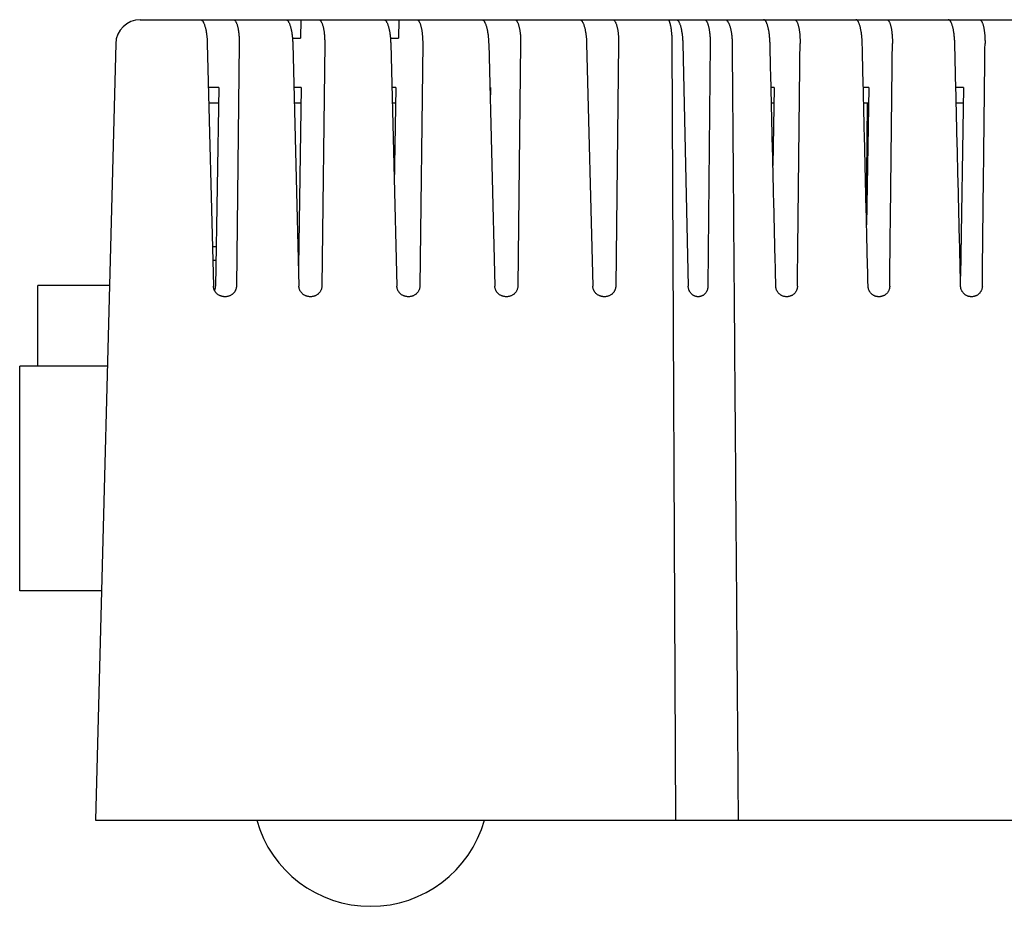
# Model space of a CAD drawing. Header units: inches. Extents: x 0 to 34, y 0 to 22.
# Tile 24 of 27: x 23.5 to 25.1, y 15.8 to 17.3. Entities that reach past the tile are written whole.
import ezdxf

# ---------------------------------------------------------------- set-up
doc = ezdxf.new("R2010")
doc.units = ezdxf.units.IN
doc.header["$LTSCALE"] = 1.87
doc.header["$MEASUREMENT"] = 0
doc.layers.get('0').update_dxf_attribs({"linetype": 'CONTINUOUS'})

msp = doc.modelspace()

# ---------------------------------------------------------------- linework, layer by layer
at = {"color": 7, "linetype": 'CONTINUOUS'}
for p, q in [((23.7314, 17.2723), (28.2589, 17.2723)), ((23.9923, 17.2723), (23.9915, 17.2423)), ((24.1514, 17.2723), (24.1506, 17.2423)), ((23.9785, 17.2423), (23.9915, 17.2423)), ((24.1376, 17.2423), (24.1506, 17.2423)), ((23.6914, 17.2334), (23.6584, 15.9723)), ((23.8402, 17.2334), (23.8503, 16.8395)), ((23.8921, 17.2334), (23.8875, 16.8395)), ((23.979, 17.2334), (23.989, 16.8395)), ((24.0309, 17.2334), (24.0263, 16.8395)), ((24.1381, 17.2334), (24.1482, 16.8395)), ((24.1901, 17.2334), (24.1854, 16.8395)), ((24.2973, 17.2334), (24.3073, 16.8395)), ((24.3492, 17.2334), (24.3445, 16.8395)), ((24.4564, 17.2334), (24.4664, 16.8395)), ((24.5083, 17.2334), (24.5037, 16.8395)), ((24.595, 17.2334), (24.6008, 15.9723)), ((24.6126, 17.2334), (24.6214, 16.8395)), ((24.657, 17.2334), (24.6533, 16.8395)), ((23.8588, 17.1623), (23.842, 17.1623)), ((23.8588, 17.1623), (23.8537, 16.8395)), ((23.9928, 17.1623), (23.9808, 17.1623)), ((23.9928, 17.1623), (23.9882, 16.8713)), ((24.1465, 17.1623), (24.1399, 17.1623)), ((24.1465, 17.1623), (24.144, 17.0045)), ((24.3001, 17.1623), (24.2991, 17.1623)), ((24.3001, 17.1623), (24.2997, 17.1376)), ((24.761, 17.1623), (24.7559, 17.1623)), ((24.761, 17.1623), (24.759, 17.0353)), ((24.9146, 17.1623), (24.9058, 17.1623)), ((24.9146, 17.1623), (24.9111, 16.9393)), ((25.0683, 17.1623), (25.056, 17.1623)), ((25.0683, 17.1623), (25.0634, 16.8558)), ((23.8427, 17.1373), (23.8584, 17.1373)), ((23.9814, 17.1373), (23.9924, 17.1373)), ((24.1406, 17.1373), (24.1461, 17.1373)), ((24.7565, 17.1373), (24.7606, 17.1373)), ((24.9064, 17.1373), (24.9142, 17.1373)), ((24.9121, 17.1373), (24.9106, 16.9608)), ((25.0566, 17.1373), (25.0679, 17.1373)), ((23.8486, 16.9038), (23.8547, 16.9038)), ((23.8492, 16.8818), (23.8544, 16.8818)), ((23.9879, 16.8818), (23.9884, 16.8818)), ((23.5647, 16.7095), (23.5647, 16.8408)), ((23.6811, 16.8408), (23.5647, 16.8408)), ((23.5355, 16.3445), (23.5355, 16.7095)), ((23.6777, 16.7095), (23.5355, 16.7095)), ((23.6681, 16.3445), (23.5355, 16.3445)), ((23.6584, 15.9723), (28.3449, 15.9723))]:
    msp.add_line(p, q, dxfattribs=at)
for centre, radius, start, end in [((23.7314, 17.2323), 0.04, 90, 178.5), ((24.1054, 16.0245), 0.1922, 195.757, 344.243)]:
    msp.add_arc(centre, radius, start, end, dxfattribs=at)
for points, knots in [([(23.8291, 17.2723), (23.8294, 17.2723), (23.83, 17.2722), (23.8308, 17.2718), (23.8316, 17.2712), (23.8325, 17.2703), (23.8333, 17.2691), (23.834, 17.2678), (23.8348, 17.2662), (23.8355, 17.2644), (23.8361, 17.2624), (23.8368, 17.2603), (23.8373, 17.258), (23.8379, 17.2556), (23.8384, 17.2531), (23.8388, 17.2505), (23.8392, 17.2478), (23.8395, 17.245), (23.8398, 17.2421), (23.84, 17.2392), (23.8401, 17.2363), (23.8402, 17.2344), (23.8402, 17.2334)], [0, 0, 0, 0, 0.020174, 0.042117, 0.067026, 0.095719, 0.128516, 0.165562, 0.206823, 0.252068, 0.301168, 0.353725, 0.409493, 0.468141, 0.529235, 0.592593, 0.657722, 0.724377, 0.792269, 0.860969, 0.930368, 1, 1, 1, 1]), ([(23.8824, 17.2723), (23.8827, 17.2723), (23.8833, 17.2722), (23.8842, 17.2718), (23.885, 17.2712), (23.8858, 17.2702), (23.8865, 17.2691), (23.8872, 17.2677), (23.8879, 17.2662), (23.8886, 17.2644), (23.8891, 17.2624), (23.8897, 17.2603), (23.8902, 17.258), (23.8906, 17.2556), (23.891, 17.2531), (23.8913, 17.2505), (23.8916, 17.2478), (23.8918, 17.245), (23.892, 17.2421), (23.8921, 17.2393), (23.8922, 17.2363), (23.8922, 17.2344), (23.8921, 17.2334)], [0, 0, 0, 0, 0.020311, 0.042195, 0.066928, 0.095382, 0.127905, 0.164662, 0.205626, 0.250576, 0.299395, 0.351691, 0.407239, 0.465719, 0.526713, 0.590062, 0.655285, 0.722149, 0.790385, 0.859563, 0.929587, 1, 1, 1, 1]), ([(23.9678, 17.2723), (23.9681, 17.2723), (23.9687, 17.2722), (23.9696, 17.2718), (23.9704, 17.2712), (23.9712, 17.2703), (23.972, 17.2691), (23.9728, 17.2678), (23.9735, 17.2662), (23.9742, 17.2644), (23.9749, 17.2624), (23.9755, 17.2603), (23.9761, 17.258), (23.9766, 17.2556), (23.9771, 17.2531), (23.9776, 17.2505), (23.9779, 17.2478), (23.9783, 17.245), (23.9785, 17.2421), (23.9787, 17.2392), (23.9789, 17.2363), (23.979, 17.2344), (23.979, 17.2334)], [0, 0, 0, 0, 0.020174, 0.042117, 0.067026, 0.095719, 0.128516, 0.165562, 0.206823, 0.252068, 0.301168, 0.353725, 0.409493, 0.468141, 0.529235, 0.592593, 0.657722, 0.724377, 0.792269, 0.860969, 0.930368, 1, 1, 1, 1]), ([(24.0212, 17.2723), (24.0215, 17.2723), (24.0221, 17.2722), (24.0229, 17.2718), (24.0238, 17.2712), (24.0245, 17.2702), (24.0253, 17.2691), (24.026, 17.2677), (24.0267, 17.2662), (24.0273, 17.2644), (24.0279, 17.2624), (24.0285, 17.2603), (24.029, 17.258), (24.0294, 17.2556), (24.0298, 17.2531), (24.0301, 17.2505), (24.0304, 17.2478), (24.0306, 17.245), (24.0308, 17.2421), (24.0309, 17.2393), (24.0309, 17.2363), (24.0309, 17.2344), (24.0309, 17.2334)], [0, 0, 0, 0, 0.020311, 0.042195, 0.066928, 0.095382, 0.127905, 0.164662, 0.205626, 0.250576, 0.299395, 0.351691, 0.407239, 0.465719, 0.526713, 0.590062, 0.655285, 0.722149, 0.790385, 0.859563, 0.929587, 1, 1, 1, 1]), ([(24.127, 17.2723), (24.1273, 17.2723), (24.1279, 17.2722), (24.1287, 17.2718), (24.1296, 17.2712), (24.1304, 17.2703), (24.1312, 17.2691), (24.1319, 17.2678), (24.1327, 17.2662), (24.1334, 17.2644), (24.134, 17.2624), (24.1347, 17.2603), (24.1352, 17.258), (24.1358, 17.2556), (24.1363, 17.2531), (24.1367, 17.2505), (24.1371, 17.2478), (24.1374, 17.245), (24.1377, 17.2421), (24.1379, 17.2392), (24.138, 17.2363), (24.1381, 17.2344), (24.1381, 17.2334)], [0, 0, 0, 0, 0.020174, 0.042117, 0.067026, 0.095719, 0.128516, 0.165562, 0.206823, 0.252068, 0.301168, 0.353725, 0.409493, 0.468141, 0.529235, 0.592593, 0.657722, 0.724377, 0.792269, 0.860969, 0.930368, 1, 1, 1, 1]), ([(24.1804, 17.2723), (24.1806, 17.2723), (24.1812, 17.2722), (24.1821, 17.2718), (24.1829, 17.2712), (24.1837, 17.2702), (24.1844, 17.2691), (24.1851, 17.2677), (24.1858, 17.2662), (24.1865, 17.2644), (24.187, 17.2624), (24.1876, 17.2603), (24.1881, 17.258), (24.1885, 17.2556), (24.1889, 17.2531), (24.1892, 17.2505), (24.1895, 17.2478), (24.1897, 17.245), (24.1899, 17.2421), (24.19, 17.2393), (24.1901, 17.2363), (24.1901, 17.2344), (24.1901, 17.2334)], [0, 0, 0, 0, 0.020311, 0.042195, 0.066928, 0.095382, 0.127905, 0.164662, 0.205626, 0.250576, 0.299395, 0.351691, 0.407239, 0.465719, 0.526713, 0.590062, 0.655285, 0.722149, 0.790385, 0.859563, 0.929587, 1, 1, 1, 1]), ([(24.2861, 17.2723), (24.2864, 17.2723), (24.287, 17.2722), (24.2878, 17.2718), (24.2887, 17.2712), (24.2895, 17.2703), (24.2903, 17.2691), (24.2911, 17.2678), (24.2918, 17.2662), (24.2925, 17.2644), (24.2932, 17.2624), (24.2938, 17.2603), (24.2944, 17.258), (24.2949, 17.2556), (24.2954, 17.2531), (24.2958, 17.2505), (24.2962, 17.2478), (24.2965, 17.245), (24.2968, 17.2421), (24.297, 17.2392), (24.2972, 17.2363), (24.2972, 17.2344), (24.2973, 17.2334)], [0, 0, 0, 0, 0.020174, 0.042117, 0.067026, 0.095719, 0.128516, 0.165562, 0.206823, 0.252068, 0.301168, 0.353725, 0.409493, 0.468141, 0.529235, 0.592593, 0.657722, 0.724377, 0.792269, 0.860969, 0.930368, 1, 1, 1, 1]), ([(24.3395, 17.2723), (24.3398, 17.2723), (24.3404, 17.2722), (24.3412, 17.2718), (24.342, 17.2712), (24.3428, 17.2702), (24.3436, 17.2691), (24.3443, 17.2677), (24.345, 17.2662), (24.3456, 17.2644), (24.3462, 17.2624), (24.3467, 17.2603), (24.3472, 17.258), (24.3477, 17.2556), (24.348, 17.2531), (24.3484, 17.2505), (24.3487, 17.2478), (24.3489, 17.245), (24.349, 17.2421), (24.3491, 17.2393), (24.3492, 17.2363), (24.3492, 17.2344), (24.3492, 17.2334)], [0, 0, 0, 0, 0.020311, 0.042195, 0.066928, 0.095382, 0.127905, 0.164662, 0.205626, 0.250576, 0.299395, 0.351691, 0.407239, 0.465719, 0.526713, 0.590062, 0.655285, 0.722149, 0.790385, 0.859563, 0.929587, 1, 1, 1, 1]), ([(24.4452, 17.2723), (24.4455, 17.2723), (24.4461, 17.2722), (24.447, 17.2718), (24.4478, 17.2712), (24.4486, 17.2703), (24.4494, 17.2691), (24.4502, 17.2678), (24.4509, 17.2662), (24.4516, 17.2644), (24.4523, 17.2624), (24.4529, 17.2603), (24.4535, 17.258), (24.454, 17.2556), (24.4545, 17.2531), (24.455, 17.2505), (24.4553, 17.2478), (24.4557, 17.245), (24.4559, 17.2421), (24.4561, 17.2392), (24.4563, 17.2363), (24.4564, 17.2344), (24.4564, 17.2334)], [0, 0, 0, 0, 0.020174, 0.042117, 0.067026, 0.095719, 0.128516, 0.165562, 0.206823, 0.252068, 0.301168, 0.353725, 0.409493, 0.468141, 0.529235, 0.592593, 0.657722, 0.724377, 0.792269, 0.860969, 0.930368, 1, 1, 1, 1]), ([(24.4986, 17.2723), (24.4989, 17.2723), (24.4995, 17.2722), (24.5003, 17.2718), (24.5012, 17.2712), (24.5019, 17.2702), (24.5027, 17.2691), (24.5034, 17.2677), (24.5041, 17.2662), (24.5047, 17.2644), (24.5053, 17.2624), (24.5059, 17.2603), (24.5063, 17.258), (24.5068, 17.2556), (24.5072, 17.2531), (24.5075, 17.2505), (24.5078, 17.2478), (24.508, 17.245), (24.5082, 17.2421), (24.5083, 17.2393), (24.5083, 17.2363), (24.5083, 17.2344), (24.5083, 17.2334)], [0, 0, 0, 0, 0.020311, 0.042195, 0.066928, 0.095382, 0.127905, 0.164662, 0.205626, 0.250576, 0.299395, 0.351691, 0.407239, 0.465719, 0.526713, 0.590062, 0.655285, 0.722149, 0.790385, 0.859563, 0.929587, 1, 1, 1, 1]), ([(24.588, 17.2723), (24.5882, 17.2723), (24.5886, 17.2722), (24.5891, 17.2718), (24.5897, 17.2712), (24.5902, 17.2703), (24.5907, 17.2692), (24.5912, 17.2679), (24.5917, 17.2663), (24.5921, 17.2646), (24.5925, 17.2626), (24.5929, 17.2605), (24.5933, 17.2583), (24.5936, 17.2559), (24.5939, 17.2534), (24.5942, 17.2507), (24.5944, 17.248), (24.5946, 17.2452), (24.5948, 17.2423), (24.5949, 17.2393), (24.5949, 17.2364), (24.595, 17.2344), (24.595, 17.2334)], [0, 0, 0, 0, 0.014039, 0.030507, 0.050909, 0.076, 0.105984, 0.14093, 0.180697, 0.225052, 0.273816, 0.326567, 0.383101, 0.442996, 0.505864, 0.571465, 0.639255, 0.709031, 0.780373, 0.85282, 0.926213, 1, 1, 1, 1]), ([(24.602, 17.2723), (24.6023, 17.2723), (24.6028, 17.2722), (24.6036, 17.2718), (24.6044, 17.2712), (24.6052, 17.2704), (24.6059, 17.2693), (24.6066, 17.268), (24.6073, 17.2664), (24.608, 17.2647), (24.6086, 17.2628), (24.6092, 17.2607), (24.6098, 17.2585), (24.6103, 17.2561), (24.6107, 17.2535), (24.6112, 17.2509), (24.6115, 17.2481), (24.6119, 17.2453), (24.6121, 17.2424), (24.6123, 17.2394), (24.6125, 17.2364), (24.6125, 17.2344), (24.6126, 17.2334)], [0, 0, 0, 0, 0.018869, 0.03946, 0.062958, 0.09018, 0.121474, 0.157023, 0.196861, 0.240816, 0.288834, 0.340593, 0.395887, 0.454458, 0.515887, 0.580012, 0.646357, 0.714634, 0.78454, 0.855575, 0.927565, 1, 1, 1, 1]), ([(24.6477, 17.2723), (24.648, 17.2723), (24.6485, 17.2722), (24.6493, 17.2719), (24.6501, 17.2712), (24.6508, 17.2704), (24.6515, 17.2693), (24.6522, 17.268), (24.6528, 17.2664), (24.6534, 17.2647), (24.654, 17.2628), (24.6545, 17.2607), (24.655, 17.2585), (24.6555, 17.2561), (24.6558, 17.2535), (24.6562, 17.2509), (24.6565, 17.2481), (24.6567, 17.2453), (24.6569, 17.2424), (24.657, 17.2394), (24.657, 17.2364), (24.657, 17.2344), (24.657, 17.2334)], [0, 0, 0, 0, 0.018836, 0.039247, 0.062473, 0.089388, 0.120379, 0.155659, 0.19528, 0.23908, 0.287009, 0.338748, 0.394084, 0.452755, 0.514332, 0.578643, 0.6452, 0.713709, 0.783852, 0.855126, 0.927352, 1, 1, 1, 1]), ([(24.681, 17.2723), (24.6813, 17.2723), (24.6819, 17.2722), (24.6829, 17.2719), (24.6838, 17.2712), (24.6846, 17.2704), (24.6855, 17.2693), (24.6863, 17.268), (24.6871, 17.2665), (24.6879, 17.2648), (24.6886, 17.2629), (24.6893, 17.2608), (24.6899, 17.2586), (24.6904, 17.2562), (24.691, 17.2536), (24.6914, 17.251), (24.6918, 17.2482), (24.6921, 17.2454), (24.6924, 17.2424), (24.6926, 17.2394), (24.6927, 17.2364), (24.6927, 17.2344), (24.6927, 17.2334)], [0, 0, 0, 0, 0.021668, 0.044652, 0.07001, 0.098553, 0.130679, 0.16666, 0.206588, 0.250368, 0.298002, 0.349207, 0.403841, 0.461652, 0.522263, 0.585527, 0.650973, 0.718354, 0.78734, 0.85745, 0.928511, 1, 1, 1, 1]), ([(24.7542, 17.2334), (24.7542, 17.2344), (24.7542, 17.2364), (24.754, 17.2395), (24.7538, 17.2425), (24.7535, 17.2454), (24.7532, 17.2483), (24.7528, 17.251), (24.7524, 17.2537), (24.7519, 17.2562), (24.7514, 17.2586), (24.7509, 17.2609), (24.7503, 17.2629), (24.7496, 17.2648), (24.749, 17.2665), (24.7483, 17.268), (24.7476, 17.2693), (24.7469, 17.2704), (24.7461, 17.2712), (24.7454, 17.2719), (24.7446, 17.2722), (24.7441, 17.2723), (24.7438, 17.2723)], [0, 0, 0, 0, 0.073171, 0.14591, 0.217668, 0.288242, 0.357105, 0.423932, 0.488413, 0.550065, 0.60872, 0.663954, 0.715529, 0.763241, 0.806795, 0.846162, 0.881188, 0.911938, 0.938614, 0.961578, 0.981649, 1, 1, 1, 1]), ([(24.794, 17.2723), (24.7942, 17.2723), (24.7948, 17.2722), (24.7955, 17.2719), (24.7963, 17.2712), (24.797, 17.2704), (24.7977, 17.2693), (24.7983, 17.268), (24.799, 17.2665), (24.7996, 17.2648), (24.8001, 17.2629), (24.8007, 17.2609), (24.8011, 17.2586), (24.8016, 17.2562), (24.8019, 17.2537), (24.8023, 17.251), (24.8025, 17.2483), (24.8028, 17.2454), (24.8029, 17.2425), (24.803, 17.2395), (24.8031, 17.2364), (24.8031, 17.2344), (24.8031, 17.2334)], [0, 0, 0, 0, 0.01842, 0.038397, 0.061166, 0.087601, 0.118093, 0.152866, 0.191992, 0.235329, 0.282854, 0.334276, 0.389398, 0.44799, 0.509632, 0.574165, 0.641112, 0.710168, 0.781015, 0.853126, 0.926304, 1, 1, 1, 1]), ([(24.9041, 17.2334), (24.904, 17.2344), (24.904, 17.2364), (24.9038, 17.2395), (24.9036, 17.2425), (24.9033, 17.2454), (24.903, 17.2482), (24.9026, 17.251), (24.9022, 17.2537), (24.9017, 17.2562), (24.9012, 17.2586), (24.9007, 17.2608), (24.9001, 17.2629), (24.8994, 17.2648), (24.8988, 17.2665), (24.8981, 17.268), (24.8974, 17.2693), (24.8967, 17.2704), (24.8959, 17.2712), (24.8952, 17.2719), (24.8944, 17.2722), (24.8938, 17.2723), (24.8936, 17.2723)], [0, 0, 0, 0, 0.073066, 0.145707, 0.217376, 0.287873, 0.356675, 0.423455, 0.487907, 0.549546, 0.608205, 0.663457, 0.715062, 0.762816, 0.80642, 0.84584, 0.880924, 0.911731, 0.938462, 0.961479, 0.981601, 1, 1, 1, 1]), ([(24.9439, 17.2723), (24.9442, 17.2723), (24.9447, 17.2722), (24.9455, 17.2719), (24.9462, 17.2712), (24.9469, 17.2704), (24.9476, 17.2693), (24.9483, 17.268), (24.9489, 17.2665), (24.9495, 17.2648), (24.9501, 17.2629), (24.9506, 17.2608), (24.9511, 17.2586), (24.9515, 17.2562), (24.9519, 17.2537), (24.9522, 17.251), (24.9525, 17.2483), (24.9527, 17.2454), (24.9529, 17.2425), (24.953, 17.2395), (24.953, 17.2364), (24.953, 17.2344), (24.953, 17.2334)], [0, 0, 0, 0, 0.018474, 0.038505, 0.061331, 0.087824, 0.118375, 0.153206, 0.192387, 0.235772, 0.283336, 0.334784, 0.38992, 0.448509, 0.510133, 0.574631, 0.641528, 0.71052, 0.78129, 0.853315, 0.9264, 1, 1, 1, 1]), ([(25.0543, 17.2334), (25.0543, 17.2344), (25.0542, 17.2364), (25.0541, 17.2395), (25.0539, 17.2424), (25.0536, 17.2454), (25.0533, 17.2482), (25.0529, 17.251), (25.0525, 17.2537), (25.052, 17.2562), (25.0515, 17.2586), (25.0509, 17.2608), (25.0504, 17.2629), (25.0497, 17.2648), (25.0491, 17.2665), (25.0484, 17.268), (25.0477, 17.2693), (25.0469, 17.2704), (25.0462, 17.2712), (25.0454, 17.2719), (25.0446, 17.2722), (25.0441, 17.2723), (25.0438, 17.2723)], [0, 0, 0, 0, 0.072951, 0.145485, 0.217058, 0.287471, 0.356204, 0.422934, 0.487353, 0.548978, 0.60764, 0.662912, 0.714551, 0.76235, 0.806008, 0.845487, 0.880633, 0.911503, 0.938295, 0.961369, 0.981547, 1, 1, 1, 1]), ([(25.0944, 17.2723), (25.0946, 17.2723), (25.0952, 17.2722), (25.0959, 17.2719), (25.0967, 17.2712), (25.0974, 17.2704), (25.0981, 17.2693), (25.0987, 17.268), (25.0994, 17.2665), (25.1, 17.2648), (25.1005, 17.2629), (25.1011, 17.2608), (25.1015, 17.2586), (25.102, 17.2562), (25.1023, 17.2537), (25.1027, 17.251), (25.1029, 17.2482), (25.1032, 17.2454), (25.1033, 17.2424), (25.1034, 17.2395), (25.1035, 17.2364), (25.1035, 17.2344), (25.1035, 17.2334)], [0, 0, 0, 0, 0.018533, 0.038624, 0.061512, 0.088068, 0.118684, 0.153579, 0.192819, 0.236256, 0.283862, 0.33534, 0.390491, 0.449078, 0.510681, 0.575142, 0.641984, 0.710905, 0.781591, 0.853522, 0.926505, 1, 1, 1, 1]), ([(24.6927, 17.2334), (24.6938, 17.0931), (24.696, 16.8127), (24.6992, 16.3923), (24.7014, 16.1123), (24.7025, 15.9723)], [0, 0, 0, 0, 0.333736, 0.66707, 1, 1, 1, 1]), ([(24.7637, 16.8395), (24.7626, 16.8832), (24.7605, 16.9707), (24.7574, 17.102), (24.7553, 17.1896), (24.7542, 17.2334)], [0, 0, 0, 0, 0.33316, 0.666493, 1, 1, 1, 1]), ([(24.7987, 16.8395), (24.7992, 16.8832), (24.8002, 16.9707), (24.8016, 17.102), (24.8026, 17.1896), (24.8031, 17.2334)], [0, 0, 0, 0, 0.333182, 0.666515, 1, 1, 1, 1]), ([(24.9135, 16.8395), (24.9124, 16.8832), (24.9103, 16.9707), (24.9072, 17.102), (24.9051, 17.1896), (24.9041, 17.2334)], [0, 0, 0, 0, 0.333158, 0.666492, 1, 1, 1, 1]), ([(24.9486, 16.8395), (24.9491, 16.8832), (24.9501, 16.9707), (24.9516, 17.102), (24.9525, 17.1896), (24.953, 17.2334)], [0, 0, 0, 0, 0.333183, 0.666516, 1, 1, 1, 1]), ([(25.0638, 16.8395), (25.0628, 16.8832), (25.0607, 16.9707), (25.0575, 17.102), (25.0554, 17.1896), (25.0543, 17.2334)], [0, 0, 0, 0, 0.333157, 0.66649, 1, 1, 1, 1]), ([(25.0991, 16.8395), (25.0995, 16.8832), (25.1005, 16.9707), (25.102, 17.102), (25.103, 17.1896), (25.1035, 17.2334)], [0, 0, 0, 0, 0.333183, 0.666517, 1, 1, 1, 1]), ([(23.869, 16.8223), (23.8687, 16.8223), (23.8679, 16.8224), (23.8664, 16.8225), (23.8646, 16.8228), (23.8628, 16.8233), (23.8611, 16.8239), (23.8595, 16.8247), (23.858, 16.8256), (23.8566, 16.8267), (23.8553, 16.8278), (23.8542, 16.8291), (23.8532, 16.8304), (23.8523, 16.8318), (23.8516, 16.8333), (23.851, 16.8348), (23.8506, 16.8363), (23.8503, 16.8379), (23.8503, 16.839), (23.8503, 16.8395)], [0, 0, 0, 0, 0.028251, 0.093512, 0.158599, 0.223281, 0.287614, 0.351205, 0.414104, 0.476252, 0.537388, 0.597776, 0.657299, 0.715852, 0.773796, 0.831039, 0.887687, 0.944055, 1, 1, 1, 1]), ([(23.8521, 16.8324), (23.8522, 16.8327), (23.8525, 16.8334), (23.853, 16.8347), (23.8534, 16.8363), (23.8537, 16.8379), (23.8537, 16.8389), (23.8537, 16.8395)], [0, 0, 0, 0, 0.114782, 0.336947, 0.558123, 0.779384, 1, 1, 1, 1]), ([(23.8875, 16.8395), (23.8875, 16.839), (23.8874, 16.8379), (23.8872, 16.8364), (23.8868, 16.8348), (23.8862, 16.8333), (23.8856, 16.8319), (23.8847, 16.8305), (23.8838, 16.8292), (23.8826, 16.8279), (23.8814, 16.8268), (23.8801, 16.8257), (23.8786, 16.8248), (23.877, 16.824), (23.8754, 16.8234), (23.8736, 16.8229), (23.8718, 16.8225), (23.8703, 16.8224), (23.8693, 16.8223), (23.869, 16.8223)], [0, 0, 0, 0, 0.05608, 0.112321, 0.168663, 0.225434, 0.28275, 0.340541, 0.399201, 0.458668, 0.518837, 0.580035, 0.642071, 0.704863, 0.76857, 0.83284, 0.897684, 0.96299, 1, 1, 1, 1]), ([(24.0078, 16.8223), (24.0075, 16.8223), (24.0066, 16.8224), (24.0051, 16.8225), (24.0033, 16.8228), (24.0016, 16.8233), (23.9999, 16.8239), (23.9983, 16.8247), (23.9968, 16.8256), (23.9954, 16.8267), (23.9941, 16.8278), (23.993, 16.8291), (23.992, 16.8304), (23.9911, 16.8318), (23.9904, 16.8333), (23.9898, 16.8348), (23.9894, 16.8363), (23.9891, 16.8379), (23.989, 16.839), (23.989, 16.8395)], [0, 0, 0, 0, 0.028251, 0.093512, 0.158599, 0.223281, 0.287614, 0.351205, 0.414104, 0.476252, 0.537388, 0.597776, 0.657299, 0.715852, 0.773796, 0.831039, 0.887687, 0.944055, 1, 1, 1, 1]), ([(24.0263, 16.8395), (24.0263, 16.839), (24.0262, 16.8379), (24.026, 16.8364), (24.0256, 16.8348), (24.025, 16.8333), (24.0243, 16.8319), (24.0235, 16.8305), (24.0225, 16.8292), (24.0214, 16.8279), (24.0202, 16.8268), (24.0188, 16.8257), (24.0174, 16.8248), (24.0158, 16.824), (24.0141, 16.8234), (24.0124, 16.8229), (24.0106, 16.8225), (24.0091, 16.8224), (24.0081, 16.8223), (24.0078, 16.8223)], [0, 0, 0, 0, 0.05608, 0.112321, 0.168663, 0.225434, 0.28275, 0.340541, 0.399201, 0.458668, 0.518837, 0.580035, 0.642071, 0.704863, 0.76857, 0.83284, 0.897684, 0.96299, 1, 1, 1, 1]), ([(24.1669, 16.8223), (24.1666, 16.8223), (24.1658, 16.8224), (24.1643, 16.8225), (24.1625, 16.8228), (24.1607, 16.8233), (24.159, 16.8239), (24.1574, 16.8247), (24.1559, 16.8256), (24.1545, 16.8267), (24.1532, 16.8278), (24.1521, 16.8291), (24.1511, 16.8304), (24.1502, 16.8318), (24.1495, 16.8333), (24.1489, 16.8348), (24.1485, 16.8363), (24.1482, 16.8379), (24.1482, 16.839), (24.1482, 16.8395)], [0, 0, 0, 0, 0.028251, 0.093512, 0.158599, 0.223281, 0.287614, 0.351205, 0.414104, 0.476252, 0.537388, 0.597776, 0.657299, 0.715852, 0.773796, 0.831039, 0.887687, 0.944055, 1, 1, 1, 1]), ([(24.1854, 16.8395), (24.1854, 16.839), (24.1853, 16.8379), (24.1851, 16.8364), (24.1847, 16.8348), (24.1841, 16.8333), (24.1835, 16.8319), (24.1826, 16.8305), (24.1817, 16.8292), (24.1805, 16.8279), (24.1793, 16.8268), (24.178, 16.8257), (24.1765, 16.8248), (24.1749, 16.824), (24.1733, 16.8234), (24.1715, 16.8229), (24.1697, 16.8225), (24.1682, 16.8224), (24.1672, 16.8223), (24.1669, 16.8223)], [0, 0, 0, 0, 0.05608, 0.112321, 0.168663, 0.225434, 0.28275, 0.340541, 0.399201, 0.458668, 0.518837, 0.580035, 0.642071, 0.704863, 0.76857, 0.83284, 0.897684, 0.96299, 1, 1, 1, 1]), ([(24.326, 16.8223), (24.3258, 16.8223), (24.3249, 16.8224), (24.3234, 16.8225), (24.3216, 16.8228), (24.3199, 16.8233), (24.3182, 16.8239), (24.3166, 16.8247), (24.315, 16.8256), (24.3136, 16.8267), (24.3124, 16.8278), (24.3112, 16.8291), (24.3102, 16.8304), (24.3094, 16.8318), (24.3086, 16.8333), (24.3081, 16.8348), (24.3076, 16.8363), (24.3074, 16.8379), (24.3073, 16.839), (24.3073, 16.8395)], [0, 0, 0, 0, 0.028251, 0.093512, 0.158599, 0.223281, 0.287614, 0.351205, 0.414104, 0.476252, 0.537388, 0.597776, 0.657299, 0.715852, 0.773796, 0.831039, 0.887687, 0.944055, 1, 1, 1, 1]), ([(24.3445, 16.8395), (24.3445, 16.839), (24.3445, 16.8379), (24.3442, 16.8364), (24.3438, 16.8348), (24.3433, 16.8333), (24.3426, 16.8319), (24.3418, 16.8305), (24.3408, 16.8292), (24.3397, 16.8279), (24.3384, 16.8268), (24.3371, 16.8257), (24.3356, 16.8248), (24.334, 16.824), (24.3324, 16.8234), (24.3307, 16.8229), (24.3289, 16.8225), (24.3273, 16.8224), (24.3264, 16.8223), (24.326, 16.8223)], [0, 0, 0, 0, 0.05608, 0.112321, 0.168663, 0.225434, 0.28275, 0.340541, 0.399201, 0.458668, 0.518837, 0.580035, 0.642071, 0.704863, 0.76857, 0.83284, 0.897684, 0.96299, 1, 1, 1, 1]), ([(24.4852, 16.8223), (24.4849, 16.8223), (24.484, 16.8224), (24.4825, 16.8225), (24.4807, 16.8228), (24.479, 16.8233), (24.4773, 16.8239), (24.4757, 16.8247), (24.4742, 16.8256), (24.4728, 16.8267), (24.4715, 16.8278), (24.4704, 16.8291), (24.4693, 16.8304), (24.4685, 16.8318), (24.4678, 16.8333), (24.4672, 16.8348), (24.4668, 16.8363), (24.4665, 16.8379), (24.4664, 16.839), (24.4664, 16.8395)], [0, 0, 0, 0, 0.028251, 0.093512, 0.158599, 0.223281, 0.287614, 0.351205, 0.414104, 0.476252, 0.537388, 0.597776, 0.657299, 0.715852, 0.773796, 0.831039, 0.887687, 0.944055, 1, 1, 1, 1]), ([(24.5037, 16.8395), (24.5037, 16.839), (24.5036, 16.8379), (24.5033, 16.8364), (24.503, 16.8348), (24.5024, 16.8333), (24.5017, 16.8319), (24.5009, 16.8305), (24.4999, 16.8292), (24.4988, 16.8279), (24.4976, 16.8268), (24.4962, 16.8257), (24.4947, 16.8248), (24.4932, 16.824), (24.4915, 16.8234), (24.4898, 16.8229), (24.488, 16.8225), (24.4865, 16.8224), (24.4855, 16.8223), (24.4852, 16.8223)], [0, 0, 0, 0, 0.05608, 0.112321, 0.168663, 0.225434, 0.28275, 0.340541, 0.399201, 0.458668, 0.518837, 0.580035, 0.642071, 0.704863, 0.76857, 0.83284, 0.897684, 0.96299, 1, 1, 1, 1]), ([(24.6375, 16.8223), (24.6372, 16.8223), (24.6364, 16.8224), (24.6351, 16.8225), (24.6336, 16.8228), (24.6322, 16.8233), (24.6308, 16.8239), (24.6294, 16.8247), (24.6281, 16.8256), (24.627, 16.8266), (24.6259, 16.8277), (24.6249, 16.829), (24.624, 16.8303), (24.6232, 16.8317), (24.6226, 16.8332), (24.6221, 16.8347), (24.6217, 16.8363), (24.6215, 16.8379), (24.6214, 16.8389), (24.6214, 16.8395)], [0, 0, 0, 0, 0.031536, 0.09028, 0.149085, 0.207997, 0.267269, 0.326697, 0.386465, 0.446636, 0.50699, 0.567789, 0.628919, 0.690187, 0.751859, 0.813706, 0.875629, 0.937839, 1, 1, 1, 1]), ([(24.6533, 16.8395), (24.6533, 16.8389), (24.6532, 16.8379), (24.653, 16.8363), (24.6527, 16.8347), (24.6522, 16.8332), (24.6516, 16.8317), (24.6508, 16.8303), (24.6499, 16.8289), (24.649, 16.8277), (24.6479, 16.8265), (24.6467, 16.8255), (24.6454, 16.8246), (24.6441, 16.8239), (24.6427, 16.8233), (24.6412, 16.8228), (24.6397, 16.8225), (24.6384, 16.8224), (24.6377, 16.8223), (24.6375, 16.8223)], [0, 0, 0, 0, 0.062424, 0.124921, 0.187159, 0.249315, 0.311296, 0.372875, 0.434308, 0.495395, 0.556036, 0.616476, 0.676487, 0.736176, 0.795683, 0.854822, 0.913878, 0.972854, 1, 1, 1, 1]), ([(24.7813, 16.8223), (24.781, 16.8223), (24.7802, 16.8224), (24.7788, 16.8225), (24.7772, 16.8228), (24.7756, 16.8232), (24.7741, 16.8239), (24.7726, 16.8246), (24.7712, 16.8255), (24.7699, 16.8265), (24.7686, 16.8276), (24.7675, 16.8289), (24.7666, 16.8302), (24.7657, 16.8316), (24.765, 16.8331), (24.7644, 16.8346), (24.764, 16.8362), (24.7638, 16.8378), (24.7637, 16.8389), (24.7637, 16.8395)], [0, 0, 0, 0, 0.029024, 0.090055, 0.15109, 0.212039, 0.273129, 0.334097, 0.395017, 0.45598, 0.516728, 0.577488, 0.638187, 0.698645, 0.759147, 0.819515, 0.8797, 0.939944, 1, 1, 1, 1]), ([(24.7987, 16.8395), (24.7987, 16.8389), (24.7986, 16.8378), (24.7984, 16.8362), (24.798, 16.8346), (24.7974, 16.8331), (24.7967, 16.8316), (24.7959, 16.8302), (24.795, 16.8289), (24.7939, 16.8277), (24.7927, 16.8265), (24.7914, 16.8255), (24.79, 16.8246), (24.7885, 16.8239), (24.787, 16.8233), (24.7854, 16.8228), (24.7838, 16.8225), (24.7824, 16.8224), (24.7816, 16.8223), (24.7813, 16.8223)], [0, 0, 0, 0, 0.060198, 0.12046, 0.180556, 0.240743, 0.300984, 0.361119, 0.421453, 0.481828, 0.542185, 0.602782, 0.663385, 0.724083, 0.784991, 0.845855, 0.906895, 0.968057, 1, 1, 1, 1]), ([(24.9312, 16.8223), (24.9309, 16.8223), (24.9301, 16.8224), (24.9287, 16.8225), (24.9271, 16.8228), (24.9255, 16.8232), (24.9239, 16.8239), (24.9224, 16.8246), (24.921, 16.8255), (24.9197, 16.8265), (24.9185, 16.8276), (24.9174, 16.8289), (24.9164, 16.8302), (24.9156, 16.8316), (24.9148, 16.8331), (24.9143, 16.8346), (24.9139, 16.8362), (24.9136, 16.8378), (24.9135, 16.8389), (24.9135, 16.8395)], [0, 0, 0, 0, 0.028967, 0.090161, 0.151353, 0.212448, 0.273666, 0.33474, 0.39574, 0.456755, 0.517523, 0.578273, 0.638931, 0.699319, 0.759723, 0.819971, 0.880018, 0.940107, 1, 1, 1, 1]), ([(24.9486, 16.8395), (24.9486, 16.8389), (24.9486, 16.8378), (24.9483, 16.8362), (24.9479, 16.8347), (24.9474, 16.8331), (24.9467, 16.8316), (24.9459, 16.8302), (24.9449, 16.8289), (24.9438, 16.8277), (24.9426, 16.8265), (24.9413, 16.8255), (24.9399, 16.8246), (24.9385, 16.8239), (24.9369, 16.8233), (24.9353, 16.8228), (24.9337, 16.8225), (24.9323, 16.8224), (24.9315, 16.8223), (24.9312, 16.8223)], [0, 0, 0, 0, 0.06003, 0.120129, 0.180072, 0.240121, 0.300244, 0.360285, 0.420553, 0.480893, 0.541244, 0.601868, 0.66253, 0.72331, 0.784329, 0.845325, 0.906513, 0.967834, 1, 1, 1, 1]), ([(25.0815, 16.8223), (25.0813, 16.8223), (25.0805, 16.8224), (25.0791, 16.8225), (25.0774, 16.8228), (25.0758, 16.8232), (25.0743, 16.8239), (25.0728, 16.8246), (25.0714, 16.8255), (25.07, 16.8265), (25.0688, 16.8276), (25.0677, 16.8289), (25.0667, 16.8302), (25.0659, 16.8316), (25.0652, 16.8331), (25.0646, 16.8346), (25.0642, 16.8362), (25.0639, 16.8378), (25.0638, 16.8389), (25.0638, 16.8395)], [0, 0, 0, 0, 0.028912, 0.090277, 0.151632, 0.212878, 0.274229, 0.335411, 0.396496, 0.457563, 0.518352, 0.579092, 0.639707, 0.700021, 0.760323, 0.820445, 0.880347, 0.940278, 1, 1, 1, 1]), ([(25.0991, 16.8395), (25.0991, 16.8389), (25.099, 16.8378), (25.0987, 16.8362), (25.0983, 16.8347), (25.0978, 16.8331), (25.0971, 16.8316), (25.0963, 16.8302), (25.0953, 16.8289), (25.0942, 16.8277), (25.093, 16.8265), (25.0917, 16.8255), (25.0903, 16.8246), (25.0889, 16.8239), (25.0873, 16.8233), (25.0857, 16.8228), (25.0841, 16.8225), (25.0827, 16.8224), (25.0818, 16.8223), (25.0815, 16.8223)], [0, 0, 0, 0, 0.059855, 0.119784, 0.179569, 0.239474, 0.299475, 0.359419, 0.419619, 0.479923, 0.540268, 0.600919, 0.661642, 0.722509, 0.783643, 0.844777, 0.906119, 0.967607, 1, 1, 1, 1])]:
    msp.add_open_spline(points, degree=3, knots=knots, dxfattribs=at)

doc.saveas('drawing.dxf')
